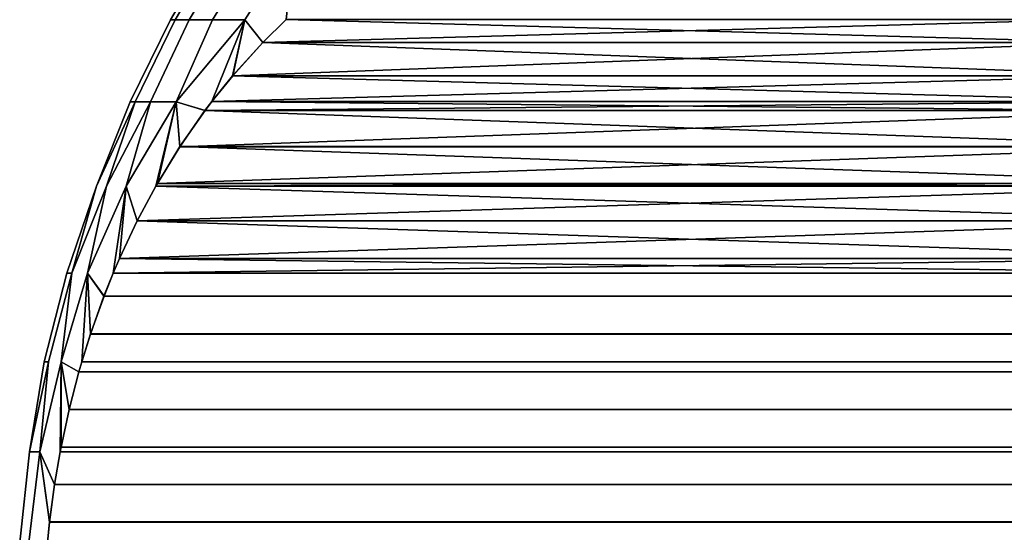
# Model space of a CAD drawing. Header units: metres. Extents: x -109 to 109, y -100 to 58.
# Tile 80 of 256: x -89.48 to -85.68, y 23.39 to 25.38. Entities that reach past the tile are written whole.
import ezdxf

# ---------------------------------------------------------------- set-up
doc = ezdxf.new("R2010")
doc.units = ezdxf.units.M
doc.layers.add('solid_21_062_100_XXX', color=7, linetype='CONTINUOUS')

msp = doc.modelspace()

# ---------------------------------------------------------------- linework, layer by layer
at = {"layer": 'solid_21_062_100_XXX'}
for points in [[(-88.720612, 25.68075, 0.000006), (-88.701706, 25.68075, -0.679586), (-88.881561, 25.375717, -0.667585), (-88.899544, 25.375717, 0.000016)], [(-88.701706, 25.68075, 0.679598), (-88.720612, 25.68075, 0.000006), (-88.899544, 25.375717, 0.000016), (-88.881554, 25.375717, 0.667618)], [(-88.645027, 25.68075, -1.357074), (-88.827652, 25.375717, -1.33325), (-88.881561, 25.375717, -0.667585), (-88.701706, 25.68075, -0.679586)], [(-88.645027, 25.68075, 1.357086), (-88.701706, 25.68075, 0.679598), (-88.881554, 25.375717, 0.667618), (-88.827652, 25.375717, 1.333283)], [(-88.550766, 25.68075, -2.030363), (-88.737991, 25.375717, -1.995048), (-88.827652, 25.375717, -1.33325), (-88.645027, 25.68075, -1.357074)], [(-88.550766, 25.68075, 2.030375), (-88.645027, 25.68075, 1.357086), (-88.827652, 25.375717, 1.333283), (-88.737984, 25.375717, 1.99508)], [(-88.419212, 25.68075, -2.697368), (-88.612823, 25.375717, -2.651057), (-88.737991, 25.375717, -1.995048), (-88.550766, 25.68075, -2.030363)], [(-88.419212, 25.68075, 2.69738), (-88.550766, 25.68075, 2.030375), (-88.737984, 25.375717, 1.99508), (-88.612816, 25.375717, 2.651089)], [(-88.419212, 25.68075, -2.697368), (-88.452782, 25.37635, -3.297172), (-88.542999, 25.287868, -3.140909), (-88.612823, 25.375717, -2.651057)], [(-88.419212, 25.68075, 2.69738), (-88.612816, 25.375717, 2.651089), (-88.542526, 25.288363, 3.141737), (-88.452774, 25.376358, 3.297185)], [(-88.899544, 25.375717, 0.000016), (-88.881561, 25.375717, -0.667585), (-89.036606, 25.0588, -0.705855), (-89.056465, 25.0588, -0.000009)], [(-88.881554, 25.375717, 0.667618), (-88.899544, 25.375717, 0.000016), (-89.056465, 25.0588, -0.000009), (-89.036606, 25.0588, 0.705836)], [(-88.881561, 25.375717, -0.667585), (-88.827652, 25.375717, -1.33325), (-88.977104, 25.0588, -1.409468), (-89.036606, 25.0588, -0.705855)], [(-88.881554, 25.375717, 0.667618), (-89.036606, 25.0588, 0.705836), (-88.977104, 25.0588, 1.40945), (-88.827652, 25.375717, 1.333283)], [(-88.827652, 25.375717, -1.33325), (-88.737991, 25.375717, -1.995048), (-88.878143, 25.0588, -2.108624), (-88.977104, 25.0588, -1.409468)], [(-88.827652, 25.375717, 1.333283), (-88.977104, 25.0588, 1.40945), (-88.878143, 25.0588, 2.108606), (-88.737984, 25.375717, 1.99508)], [(-88.612823, 25.375717, -2.651057), (-88.740334, 25.059126, -2.799114), (-88.766754, 25.024113, -2.753354), (-88.878143, 25.0588, -2.108624)], [(-88.737991, 25.375717, -1.995048), (-88.612823, 25.375717, -2.651057), (-88.878143, 25.0588, -2.108624)], [(-88.612816, 25.375717, 2.651089), (-88.878143, 25.0588, 2.108606), (-88.766441, 25.024542, 2.753906), (-88.740341, 25.059122, 2.79911)], [(-88.612816, 25.375717, 2.651089), (-88.737984, 25.375717, 1.99508), (-88.878143, 25.0588, 2.108606)], [(-88.612816, 25.375717, 2.651089), (-88.740341, 25.059122, 2.79911), (-88.659477, 25.159365, 2.939163)], [(-88.612823, 25.375717, -2.651057), (-88.659874, 25.158905, -2.938487), (-88.740334, 25.059126, -2.799114)], [(-88.612823, 25.375717, -2.651057), (-88.542999, 25.287868, -3.140909), (-88.659874, 25.158905, -2.938487)], [(-88.542526, 25.288363, 3.141737), (-88.612816, 25.375717, 2.651089), (-88.659477, 25.159365, 2.939163)], [(-85.241379, 25.287632, -8.859489), (-88.542999, 25.287868, -3.140909), (-88.452782, 25.37635, -3.297172)], [(-88.542526, 25.288363, 3.141737), (-85.242599, 25.288893, 8.857368), (-85.331833, 25.37636, 8.702814)], [(-88.542526, 25.288363, 3.141737), (-85.331833, 25.37636, 8.702814), (-88.452774, 25.376358, 3.297185)], [(-85.241379, 25.287632, -8.859489), (-88.452782, 25.37635, -3.297172), (-85.331825, 25.376352, -8.702828)], [(-85.241379, 25.287632, -8.859489), (-88.659874, 25.158905, -2.938487), (-88.542999, 25.287868, -3.140909)], [(-85.241379, 25.287632, -8.859489), (-85.124382, 25.158484, -9.062126), (-88.659874, 25.158905, -2.938487)], [(-88.542526, 25.288363, 3.141737), (-88.659477, 25.159365, 2.939163), (-85.125656, 25.15999, 9.059922)], [(-88.542526, 25.288363, 3.141737), (-85.125656, 25.15999, 9.059922), (-85.242599, 25.288893, 8.857368)], [(-88.740341, 25.059122, 2.79911), (-85.044281, 25.059128, 9.200877), (-85.125656, 25.15999, 9.059922)], [(-88.659477, 25.159365, 2.939163), (-88.740341, 25.059122, 2.79911), (-85.125656, 25.15999, 9.059922)], [(-85.044266, 25.059116, -9.200902), (-88.740334, 25.059126, -2.799114), (-88.659874, 25.158905, -2.938487)], [(-85.124382, 25.158484, -9.062126), (-85.044266, 25.059116, -9.200902), (-88.659874, 25.158905, -2.938487)], [(-89.056465, 25.0588, -0.000009), (-89.185806, 24.731583, -0.348462), (-89.301254, 24.395704, 0.000002), (-89.185806, 24.731583, 0.348482)], [(-89.036606, 25.0588, -0.705855), (-89.147545, 24.731583, -1.044355), (-89.281174, 24.395704, -0.716736), (-89.185806, 24.731583, -0.348462)], [(-89.036606, 25.0588, 0.705836), (-89.185806, 24.731583, 0.348482), (-89.281166, 24.395704, 0.71674), (-89.147545, 24.731583, 1.044375)], [(-88.977104, 25.0588, -1.409468), (-89.071136, 24.731583, -1.737098), (-89.220993, 24.395704, -1.431226), (-89.147545, 24.731583, -1.044355)], [(-88.977104, 25.0588, 1.40945), (-89.147545, 24.731583, 1.044375), (-89.220993, 24.395704, 1.43123), (-89.071136, 24.731583, 1.737118)], [(-89.056465, 25.0588, -0.000009), (-89.036606, 25.0588, -0.705855), (-89.185806, 24.731583, -0.348462)], [(-89.036606, 25.0588, 0.705836), (-89.056465, 25.0588, -0.000009), (-89.185806, 24.731583, 0.348482)], [(-89.036606, 25.0588, -0.705855), (-88.977104, 25.0588, -1.409468), (-89.147545, 24.731583, -1.044355)], [(-88.977104, 25.0588, 1.40945), (-89.036606, 25.0588, 0.705836), (-89.147545, 24.731583, 1.044375)], [(-88.878143, 25.0588, -2.108624), (-88.956932, 24.731586, -2.423964), (-89.028419, 24.59782, -2.30014), (-89.071136, 24.731583, -1.737098)], [(-88.977104, 25.0588, -1.409468), (-88.878143, 25.0588, -2.108624), (-89.071136, 24.731583, -1.737098)], [(-88.878143, 25.0588, 2.108606), (-89.071136, 24.731583, 1.737118), (-89.028259, 24.598143, 2.300421), (-88.956932, 24.731586, 2.423964)], [(-88.878143, 25.0588, 2.108606), (-88.977104, 25.0588, 1.40945), (-89.071136, 24.731583, 1.737118)], [(-88.878143, 25.0588, -2.108624), (-88.950813, 24.742329, -2.434565), (-88.956932, 24.731586, -2.423964)], [(-88.878143, 25.0588, 2.108606), (-88.956932, 24.731586, 2.423964), (-88.950607, 24.742682, 2.434916)], [(-88.878143, 25.0588, -2.108624), (-88.863731, 24.884743, -2.585385), (-88.950813, 24.742329, -2.434565)], [(-88.86348, 24.885132, 2.585826), (-88.878143, 25.0588, 2.108606), (-88.950607, 24.742682, 2.434916)], [(-88.878143, 25.0588, -2.108624), (-88.766754, 25.024113, -2.753354), (-88.863731, 24.884743, -2.585385)], [(-88.86348, 24.885132, 2.585826), (-88.766441, 25.024542, 2.753906), (-88.878143, 25.0588, 2.108606)], [(-85.017525, 25.02367, -9.247214), (-88.766754, 25.024113, -2.753354), (-88.740334, 25.059126, -2.799114)], [(-88.766441, 25.024542, 2.753906), (-85.01857, 25.025074, 9.245405), (-85.044281, 25.059128, 9.200877)], [(-88.766441, 25.024542, 2.753906), (-85.044281, 25.059128, 9.200877), (-88.740341, 25.059122, 2.79911)], [(-85.017525, 25.02367, -9.247214), (-88.740334, 25.059126, -2.799114), (-85.044266, 25.059116, -9.200902)], [(-85.017525, 25.02367, -9.247214), (-88.863731, 24.884743, -2.585385), (-88.766754, 25.024113, -2.753354)], [(-84.920578, 24.884281, -9.415135), (-88.863731, 24.884743, -2.585385), (-85.017525, 25.02367, -9.247214)], [(-88.86348, 24.885132, 2.585826), (-84.921463, 24.885649, 9.413593), (-88.766441, 25.024542, 2.753906)], [(-88.766441, 25.024542, 2.753906), (-84.921463, 24.885649, 9.413593), (-85.01857, 25.025074, 9.245405)], [(-84.920578, 24.884281, -9.415135), (-88.950813, 24.742329, -2.434565), (-88.863731, 24.884743, -2.585385)], [(-84.920578, 24.884281, -9.415135), (-84.833504, 24.741802, -9.565954), (-88.950813, 24.742329, -2.434565)], [(-88.86348, 24.885132, 2.585826), (-88.950607, 24.742682, 2.434916), (-84.834274, 24.743155, 9.564615)], [(-88.86348, 24.885132, 2.585826), (-84.834274, 24.743155, 9.564615), (-84.921463, 24.885649, 9.413593)], [(-89.147545, 24.731583, -1.044355), (-89.220993, 24.395704, -1.431226), (-89.323219, 24.052845, -1.2895), (-89.281174, 24.395704, -0.716736)], [(-89.147545, 24.731583, 1.044375), (-89.281166, 24.395704, 0.71674), (-89.323219, 24.052845, 1.289495), (-89.220993, 24.395704, 1.43123)], [(-89.185806, 24.731583, -0.348462), (-89.281174, 24.395704, -0.716736), (-89.301254, 24.395704, 0.000002)], [(-89.185806, 24.731583, 0.348482), (-89.301254, 24.395704, 0.000002), (-89.281166, 24.395704, 0.71674)], [(-89.071136, 24.731583, -1.737098), (-89.121262, 24.395557, -2.139335), (-89.157066, 24.306087, -2.077317), (-89.220993, 24.395704, -1.431226)], [(-89.071136, 24.731583, 1.737118), (-89.220993, 24.395704, 1.43123), (-89.15696, 24.306366, 2.077501), (-89.121262, 24.395557, 2.139333)], [(-89.071136, 24.731583, -1.737098), (-89.097008, 24.452154, -2.181343), (-89.121262, 24.395557, -2.139335)], [(-89.071136, 24.731583, 1.737118), (-89.121262, 24.395557, 2.139333), (-89.096878, 24.452452, 2.18157)], [(-89.071136, 24.731583, -1.737098), (-89.028419, 24.59782, -2.30014), (-89.097008, 24.452154, -2.181343)], [(-89.028259, 24.598143, 2.300421), (-89.071136, 24.731583, 1.737118), (-89.096878, 24.452452, 2.18157)], [(-84.755951, 24.597343, -9.700277), (-89.028419, 24.59782, -2.30014), (-88.956932, 24.731586, -2.423964)], [(-89.028259, 24.598143, 2.300421), (-84.756546, 24.598532, 9.699239), (-84.827682, 24.731588, 9.576035)], [(-89.028259, 24.598143, 2.300421), (-84.827682, 24.731588, 9.576035), (-88.956932, 24.731586, 2.423964)], [(-88.956932, 24.731586, 2.423964), (-84.827682, 24.731588, 9.576035), (-84.834274, 24.743155, 9.564615)], [(-88.950607, 24.742682, 2.434916), (-88.956932, 24.731586, 2.423964), (-84.834274, 24.743155, 9.564615)], [(-84.827675, 24.731579, -9.576042), (-88.956932, 24.731586, -2.423964), (-88.950813, 24.742329, -2.434565)], [(-84.755951, 24.597343, -9.700277), (-88.956932, 24.731586, -2.423964), (-84.827675, 24.731579, -9.576042)], [(-84.833504, 24.741802, -9.565954), (-84.827675, 24.731579, -9.576042), (-88.950813, 24.742329, -2.434565)], [(-84.755951, 24.597343, -9.700277), (-89.097008, 24.452154, -2.181343), (-89.028419, 24.59782, -2.30014)], [(-84.755951, 24.597343, -9.700277), (-84.687408, 24.451714, -9.818992), (-89.097008, 24.452154, -2.181343)], [(-89.028259, 24.598143, 2.300421), (-89.096878, 24.452452, 2.18157), (-84.687897, 24.452833, 9.818142)], [(-89.028259, 24.598143, 2.300421), (-84.687897, 24.452833, 9.818142), (-84.756546, 24.598532, 9.699239)], [(-89.121262, 24.395557, 2.139333), (-84.663361, 24.395584, 9.860647), (-84.687897, 24.452833, 9.818142)], [(-89.096878, 24.452452, 2.18157), (-89.121262, 24.395557, 2.139333), (-84.687897, 24.452833, 9.818142)], [(-84.663345, 24.395542, -9.860676), (-89.121262, 24.395557, -2.139335), (-89.097008, 24.452154, -2.181343)], [(-84.687408, 24.451714, -9.818992), (-84.663345, 24.395542, -9.860676), (-89.097008, 24.452154, -2.181343)], [(-89.281174, 24.395704, -0.716736), (-89.323219, 24.052845, -1.2895), (-89.405586, 23.704718, -1.072652), (-89.371719, 24.052845, -0.645561)], [(-89.281166, 24.395704, 0.71674), (-89.371719, 24.052845, 0.645557), (-89.405586, 23.704718, 1.072657), (-89.323219, 24.052845, 1.289495)], [(-89.301254, 24.395704, 0.000002), (-89.281174, 24.395704, -0.716736), (-89.371719, 24.052845, -0.645561), (-89.387894, 24.052845, -0.000002)], [(-89.281166, 24.395704, 0.71674), (-89.301254, 24.395704, 0.000002), (-89.387894, 24.052845, -0.000002), (-89.371719, 24.052845, 0.645557)], [(-89.220993, 24.395704, -1.431226), (-89.242775, 24.052698, -1.928866), (-89.254028, 24.013731, -1.90937), (-89.323219, 24.052845, -1.2895)], [(-89.220993, 24.395704, 1.43123), (-89.323219, 24.052845, 1.289495), (-89.25396, 24.013971, 1.909488), (-89.242775, 24.0527, 1.928866)], [(-89.220993, 24.395704, -1.431226), (-89.209236, 24.159851, -1.986962), (-89.242775, 24.052698, -1.928866)], [(-89.220993, 24.395704, 1.43123), (-89.242775, 24.0527, 1.928866), (-89.209145, 24.160112, 1.987112)], [(-89.15696, 24.306366, 2.077501), (-89.220993, 24.395704, 1.43123), (-89.209145, 24.160112, 1.987112)], [(-89.220993, 24.395704, -1.431226), (-89.157066, 24.306087, -2.077317), (-89.209236, 24.159851, -1.986962)], [(-84.663345, 24.395542, -9.860676), (-84.627388, 24.305687, -9.922951), (-89.157066, 24.306087, -2.077317), (-89.121262, 24.395557, -2.139335)], [(-89.121262, 24.395557, 2.139333), (-89.15696, 24.306366, 2.077501), (-84.627777, 24.306692, 9.922279), (-84.663361, 24.395584, 9.860647)], [(-84.575272, 24.159525, -10.013226), (-89.209236, 24.159851, -1.986962), (-89.157066, 24.306087, -2.077317), (-84.627388, 24.305687, -9.922951)], [(-89.209145, 24.160112, 1.987112), (-84.575546, 24.160358, 10.012748), (-84.627777, 24.306692, 9.922279), (-89.15696, 24.306366, 2.077501)], [(-89.209145, 24.160112, 1.987112), (-89.242775, 24.0527, 1.928866), (-84.541832, 24.052691, 10.071139), (-84.575546, 24.160358, 10.012748)], [(-84.575272, 24.159525, -10.013226), (-84.54184, 24.052713, -10.071126), (-89.242775, 24.052698, -1.928866), (-89.209236, 24.159851, -1.986962)], [(-89.371719, 24.052845, -0.645561), (-89.405586, 23.704718, -1.072652), (-89.445145, 23.704718, -0.357913)], [(-89.387894, 24.052845, -0.000002), (-89.445145, 23.704718, -0.357913), (-89.445145, 23.704718, 0.357919)], [(-89.387894, 24.052845, -0.000002), (-89.371719, 24.052845, -0.645561), (-89.445145, 23.704718, -0.357913)], [(-89.371719, 24.052845, 0.645557), (-89.445145, 23.704718, 0.357919), (-89.405586, 23.704718, 1.072657)], [(-89.371719, 24.052845, 0.645557), (-89.387894, 24.052845, -0.000002), (-89.445145, 23.704718, 0.357919)], [(-89.323219, 24.052845, -1.2895), (-89.326698, 23.70466, -1.783511), (-89.348511, 23.577316, -1.745728), (-89.405586, 23.704718, -1.072652)], [(-89.323219, 24.052845, 1.289495), (-89.405586, 23.704718, 1.072657), (-89.348488, 23.577467, 1.745768), (-89.326698, 23.70466, 1.78351)], [(-89.323219, 24.052845, -1.2895), (-89.323265, 23.72257, -1.789459), (-89.326698, 23.70466, -1.783511)], [(-89.323219, 24.052845, 1.289495), (-89.326698, 23.70466, 1.78351), (-89.323227, 23.722746, 1.789518)], [(-89.323219, 24.052845, -1.2895), (-89.291885, 23.868032, -1.843811), (-89.323265, 23.72257, -1.789459)], [(-89.291832, 23.868244, 1.843898), (-89.323219, 24.052845, 1.289495), (-89.323227, 23.722746, 1.789518)], [(-89.323219, 24.052845, -1.2895), (-89.254028, 24.013731, -1.90937), (-89.291885, 23.868032, -1.843811)], [(-89.291832, 23.868244, 1.843898), (-89.25396, 24.013971, 1.909488), (-89.323219, 24.052845, 1.289495)], [(-84.54184, 24.052713, -10.071126), (-84.530487, 24.013416, -10.090782), (-89.254028, 24.013731, -1.90937), (-89.242775, 24.052698, -1.928866)], [(-89.242775, 24.0527, 1.928866), (-89.25396, 24.013971, 1.909488), (-84.530716, 24.014231, 10.090386), (-84.541832, 24.052691, 10.071139)], [(-84.492653, 23.867716, -10.156321), (-89.291885, 23.868032, -1.843811), (-89.254028, 24.013731, -1.90937), (-84.530487, 24.013416, -10.090782)], [(-89.291832, 23.868244, 1.843898), (-84.492836, 23.868496, 10.155997), (-84.530716, 24.014231, 10.090386), (-89.25396, 24.013971, 1.909488)], [(-84.461304, 23.722349, -10.210616), (-89.323265, 23.72257, -1.789459), (-89.291885, 23.868032, -1.843811), (-84.492653, 23.867716, -10.156321)], [(-89.323227, 23.722746, 1.789518), (-84.461411, 23.722887, 10.210435), (-84.492836, 23.868496, 10.155997), (-89.291832, 23.868244, 1.843898)], [(-89.323227, 23.722746, 1.789518), (-89.326698, 23.70466, 1.78351), (-84.457916, 23.704659, 10.21649), (-84.461411, 23.722887, 10.210435)], [(-84.461304, 23.722349, -10.210616), (-84.457916, 23.704664, -10.216489), (-89.326698, 23.70466, -1.783511), (-89.323265, 23.72257, -1.789459)], [(-89.405586, 23.704718, -1.072652), (-89.447289, 23.353065, -1.021459), (-89.483047, 23.353065, -0.340799), (-89.445145, 23.704718, -0.357913)], [(-89.445145, 23.704718, 0.357919), (-89.445145, 23.704718, -0.357913), (-89.483047, 23.353065, -0.340799), (-89.483047, 23.353065, 0.340799)], [(-89.405586, 23.704718, 1.072657), (-89.445145, 23.704718, 0.357919), (-89.483047, 23.353065, 0.340799), (-89.447289, 23.353065, 1.021459)], [(-89.367828, 23.432655, -1.712271), (-89.376038, 23.353027, -1.698048), (-89.447289, 23.353065, -1.021459), (-89.405586, 23.704718, -1.072652)], [(-89.367813, 23.432779, 1.712296), (-89.405586, 23.704718, 1.072657), (-89.447289, 23.353065, 1.021459), (-89.376038, 23.353027, 1.698048)], [(-89.348488, 23.577467, 1.745768), (-89.405586, 23.704718, 1.072657), (-89.367813, 23.432779, 1.712296)], [(-89.405586, 23.704718, -1.072652), (-89.348511, 23.577316, -1.745728), (-89.367828, 23.432655, -1.712271)], [(-84.457916, 23.704664, -10.216489), (-84.436081, 23.577173, -10.254309), (-89.348511, 23.577316, -1.745728), (-89.326698, 23.70466, -1.783511)], [(-89.326698, 23.70466, 1.78351), (-89.348488, 23.577467, 1.745768), (-84.436134, 23.57752, 10.254217), (-84.457916, 23.704659, 10.21649)], [(-84.416771, 23.432558, -10.287748), (-89.367828, 23.432655, -1.712271), (-89.348511, 23.577316, -1.745728), (-84.436081, 23.577173, -10.254309)], [(-89.348488, 23.577467, 1.745768), (-89.367813, 23.432779, 1.712296), (-84.416794, 23.432775, 10.287705), (-84.436134, 23.57752, 10.254217)], [(-89.367813, 23.432779, 1.712296), (-89.376038, 23.353027, 1.698048), (-84.408569, 23.353024, 10.301952), (-84.416794, 23.432775, 10.287705)], [(-84.416771, 23.432558, -10.287748), (-84.408569, 23.353029, -10.301952), (-89.376038, 23.353027, -1.698048), (-89.367828, 23.432655, -1.712271)]]:
    msp.add_3dface(points, dxfattribs=at)

doc.saveas('drawing.dxf')
